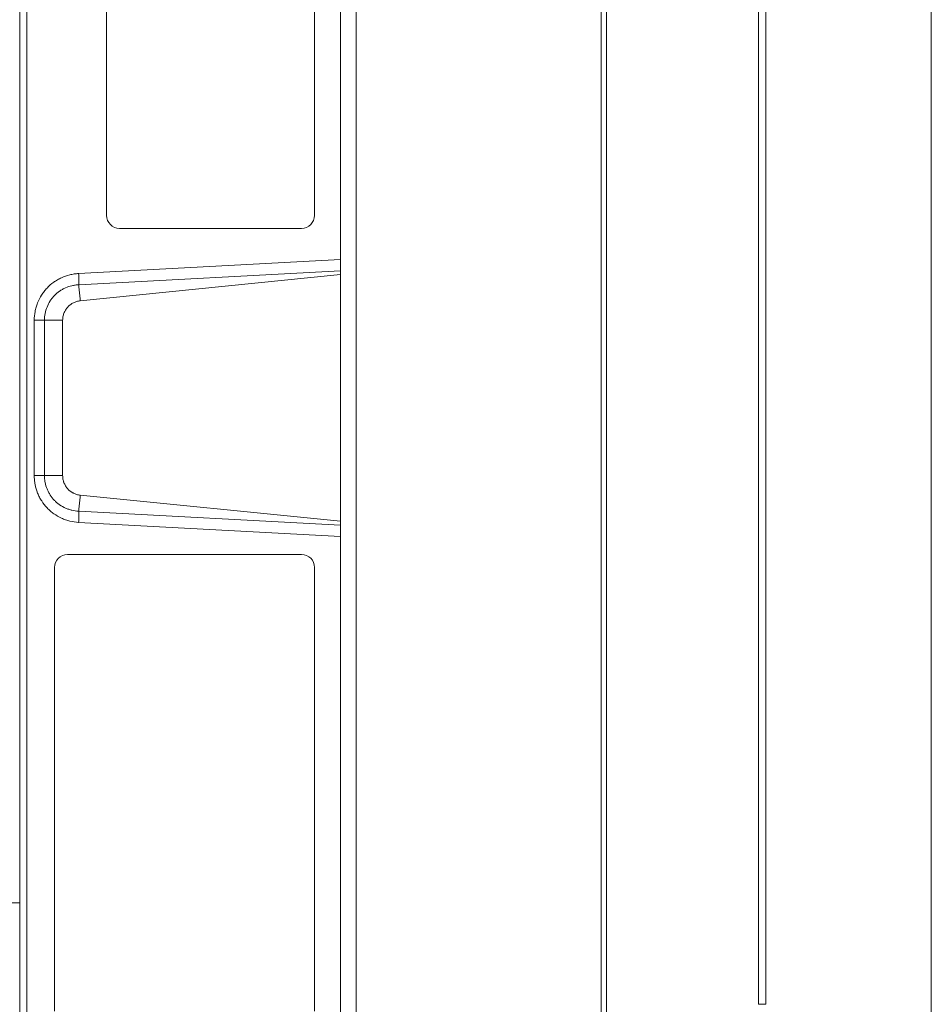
# Model space of a CAD drawing. Header units: millimetres. Extents: x 4 to 836, y 5 to 589.
# Tile 93 of 163: x 476 to 511, y 445 to 483. Entities that reach past the tile are written whole.
import ezdxf

# ---------------------------------------------------------------- set-up
doc = ezdxf.new("R2010")
doc.units = ezdxf.units.MM
doc.layers.add('1', color=7, linetype='Continuous', true_color=0xffffff)

msp = doc.modelspace()

# ---------------------------------------------------------------- linework, layer by layer
at = {"layer": '1', "color": 251, "linetype": 'Continuous', "lineweight": 18}
msp.add_line((510.845, 561.966), (510.845, 423.255), dxfattribs=at)
at = {"layer": '1', "color": 143, "linetype": 'Continuous', "lineweight": 18}
for p, q in [((488.795, 432.674), (488.795, 552.547)), ((504.495, 540.353), (504.495, 444.869)), ((475.895, 443.899), (475.895, 483.953)), ((488.195, 473.417), (488.195, 472.986)), ((488.195, 472.986), (488.195, 472.84)), ((488.195, 472.84), (478.219, 471.837)), ((488.195, 472.84), (488.195, 463.382)), ((477.542, 471.087), (477.542, 465.135)), ((478.219, 464.384), (488.195, 463.382)), ((488.195, 463.236), (488.195, 463.382)), ((488.195, 463.236), (488.195, 462.805))]:
    msp.add_line(p, q, dxfattribs=at)
at = {"layer": '1', "color": 143, "linetype": 'Continuous', "lineweight": 13}
for p, q in [((498.184, 438.444), (498.184, 546.777)), ((498.394, 546.774), (498.394, 438.448)), ((504.223, 444.869), (504.223, 540.353)), ((476.171, 483.953), (476.171, 443.899)), ((478.153, 472.881), (488.195, 473.417)), ((488.195, 472.986), (478.157, 472.451)), ((476.453, 465.135), (476.453, 471.087)), ((476.845, 471.087), (476.845, 465.135)), ((476.845, 471.087), (477.542, 471.087)), ((477.542, 465.135), (476.845, 465.135)), ((478.157, 463.771), (488.195, 463.236)), ((488.195, 462.805), (478.155, 463.34)), ((504.495, 444.869), (504.223, 444.869))]:
    msp.add_line(p, q, dxfattribs=at)
at = {"layer": '1', "color": 18, "linetype": 'Continuous', "lineweight": 18}
for p, q in [((479.225, 510.111), (479.225, 475.111)), ((487.198, 475.111), (487.198, 510.111)), ((479.723, 474.611), (486.7, 474.611)), ((486.7, 462.111), (477.73, 462.111)), ((477.231, 461.611), (477.231, 444.611)), ((487.198, 444.611), (487.198, 461.611))]:
    msp.add_line(p, q, dxfattribs=at)
for centre, start_param, end_param in [((479.723, 475.111), 4.712389, 6.283185), ((486.7, 475.111), 0, 1.570796), ((477.73, 461.611), 3.141593, 4.712389), ((486.7, 461.611), 1.570796, 3.141593)]:
    msp.add_ellipse(centre, major_axis=(0, -0.5), ratio=0.996711, start_param=start_param, end_param=end_param, dxfattribs=at)
at = {"layer": '1', "color": 143, "linetype": 'Continuous', "lineweight": 18}
for centre, ratio, start_param, end_param in [((476.412, 471.087), 0.000412, 1.651929, 2.617995), ((476.412, 465.135), 0.000455, 1.651919, 2.61797)]:
    msp.add_ellipse(centre, major_axis=(-0.5, 0), ratio=ratio, start_param=start_param, end_param=end_param, dxfattribs=at)
at = {"layer": '1', "color": 9, "linetype": 'Continuous', "lineweight": 18}
msp.add_ellipse((406.761, 456.652), major_axis=(71.634, -7.505), ratio=0.03471, start_param=5.87462, end_param=6.021854, dxfattribs=at)
at = {"layer": '1', "color": 143, "linetype": 'Continuous', "lineweight": 18}
for points in [[(488.195, 511.805), (488.195, 473.417)], [(488.195, 462.805), (488.195, 432.673)]]:
    msp.add_open_spline(points, degree=1, dxfattribs=at)
at = {"layer": '1', "color": 143, "linetype": 'Continuous', "lineweight": 13}
for points, knots in [([(476.453, 471.087), (476.453, 471.202), (476.464, 471.314), (476.496, 471.48), (476.509, 471.535), (476.541, 471.644), (476.56, 471.698), (476.623, 471.858), (476.675, 471.959), (476.766, 472.102), (476.798, 472.149), (476.851, 472.216), (476.869, 472.238), (476.906, 472.282), (476.925, 472.303), (477.023, 472.406), (477.108, 472.481), (477.247, 472.579), (477.294, 472.61), (477.369, 472.653), (477.394, 472.667), (477.444, 472.693), (477.47, 472.705), (477.599, 472.764), (477.705, 472.802), (477.843, 472.837), (477.871, 472.843), (477.927, 472.854), (477.955, 472.859), (478.039, 472.872), (478.096, 472.878), (478.153, 472.881)], [0, 0, 0, 0, 0.125, 0.125, 0.1875, 0.1875, 0.25, 0.25, 0.375, 0.375, 0.4375, 0.4375, 0.46875, 0.46875, 0.5, 0.5, 0.625, 0.625, 0.6875, 0.6875, 0.71875, 0.71875, 0.75, 0.75, 0.875, 0.875, 0.90625, 0.90625, 0.9375, 0.9375, 1, 1, 1, 1]), ([(478.157, 472.451), (478.159, 472.472), (478.161, 472.499), (478.162, 472.561), (478.162, 472.595), (478.162, 472.671), (478.161, 472.711), (478.158, 472.795), (478.156, 472.838), (478.153, 472.881)], [0, 0, 0, 0, 0.25, 0.25, 0.5, 0.5, 0.75, 0.75, 1, 1, 1, 1]), ([(478.157, 472.451), (478.114, 472.449), (478.07, 472.445), (478.005, 472.436), (477.983, 472.432), (477.94, 472.424), (477.919, 472.42), (477.813, 472.394), (477.731, 472.367), (477.632, 472.322), (477.612, 472.313), (477.573, 472.294), (477.554, 472.283), (477.497, 472.251), (477.46, 472.228), (477.353, 472.154), (477.287, 472.097), (477.211, 472.019), (477.196, 472.002), (477.168, 471.969), (477.154, 471.952), (477.113, 471.901), (477.088, 471.865), (477.018, 471.756), (476.978, 471.678), (476.912, 471.515), (476.887, 471.431), (476.854, 471.261), (476.845, 471.175), (476.845, 471.087)], [0, 0, 0, 0, 0.0625, 0.0625, 0.09375, 0.09375, 0.125, 0.125, 0.25, 0.25, 0.28125, 0.28125, 0.3125, 0.3125, 0.375, 0.375, 0.5, 0.5, 0.53125, 0.53125, 0.5625, 0.5625, 0.625, 0.625, 0.75, 0.75, 0.875, 0.875, 1, 1, 1, 1]), ([(478.155, 463.34), (478.04, 463.347), (477.929, 463.364), (477.765, 463.404), (477.711, 463.421), (477.63, 463.449), (477.604, 463.459), (477.551, 463.48), (477.525, 463.491), (477.395, 463.551), (477.297, 463.607), (477.159, 463.705), (477.114, 463.74), (477.049, 463.796), (477.028, 463.815), (476.987, 463.855), (476.967, 463.875), (476.869, 463.978), (476.799, 464.067), (476.708, 464.211), (476.679, 464.26), (476.64, 464.337), (476.628, 464.363), (476.604, 464.415), (476.593, 464.441), (476.54, 464.573), (476.508, 464.681), (476.481, 464.821), (476.476, 464.849), (476.467, 464.906), (476.464, 464.934), (476.455, 465.02), (476.453, 465.077), (476.453, 465.135)], [0, 0, 0, 0, 0.125, 0.125, 0.1875, 0.1875, 0.21875, 0.21875, 0.25, 0.25, 0.375, 0.375, 0.4375, 0.4375, 0.46875, 0.46875, 0.5, 0.5, 0.625, 0.625, 0.6875, 0.6875, 0.71875, 0.71875, 0.75, 0.75, 0.875, 0.875, 0.90625, 0.90625, 0.9375, 0.9375, 1, 1, 1, 1]), ([(476.845, 465.135), (476.845, 465.091), (476.847, 465.047), (476.854, 464.981), (476.857, 464.959), (476.863, 464.916), (476.867, 464.894), (476.888, 464.787), (476.913, 464.704), (476.962, 464.582), (476.98, 464.543), (477.021, 464.464), (477.043, 464.427), (477.113, 464.317), (477.167, 464.249), (477.243, 464.17), (477.258, 464.155), (477.29, 464.125), (477.307, 464.11), (477.357, 464.068), (477.391, 464.041), (477.498, 463.967), (477.573, 463.925), (477.674, 463.881), (477.694, 463.872), (477.734, 463.856), (477.755, 463.849), (477.817, 463.828), (477.858, 463.816), (477.984, 463.787), (478.07, 463.775), (478.157, 463.771)], [0, 0, 0, 0, 0.0625, 0.0625, 0.09375, 0.09375, 0.125, 0.125, 0.25, 0.25, 0.3125, 0.3125, 0.375, 0.375, 0.5, 0.5, 0.53125, 0.53125, 0.5625, 0.5625, 0.625, 0.625, 0.75, 0.75, 0.78125, 0.78125, 0.8125, 0.8125, 0.875, 0.875, 1, 1, 1, 1]), ([(478.157, 463.771), (478.159, 463.749), (478.161, 463.722), (478.162, 463.661), (478.163, 463.626), (478.162, 463.551), (478.161, 463.51), (478.159, 463.427), (478.157, 463.383), (478.155, 463.34)], [0, 0, 0, 0, 0.25, 0.25, 0.5, 0.5, 0.75, 0.75, 1, 1, 1, 1])]:
    msp.add_open_spline(points, degree=3, knots=knots, dxfattribs=at)
for points in [[(478.219, 471.837), (478.157, 472.451)], [(478.219, 464.384), (478.157, 463.771)]]:
    msp.add_open_spline(points, degree=1, dxfattribs=at)
at = {"layer": '1', "color": 143, "linetype": 'Continuous', "lineweight": 18}
for points, knots in [([(478.219, 471.837), (478.196, 471.835), (478.173, 471.831), (478.128, 471.822), (478.105, 471.817), (478.039, 471.797), (477.996, 471.78), (477.934, 471.749), (477.914, 471.738), (477.885, 471.72), (477.875, 471.713), (477.856, 471.7), (477.827, 471.68), (477.801, 471.658), (477.767, 471.626), (477.75, 471.61), (477.704, 471.558), (477.677, 471.521), (477.641, 471.462), (477.63, 471.442), (477.609, 471.4), (477.6, 471.379), (477.575, 471.314), (477.563, 471.27), (477.552, 471.213), (477.551, 471.202), (477.547, 471.179), (477.546, 471.167), (477.543, 471.133), (477.542, 471.11), (477.542, 471.087)], [0, 0, 0, 0, 0.0625, 0.0625, 0.125, 0.125, 0.25, 0.25, 0.3125, 0.3125, 0.34375, 0.34375, 0.375, 0.4375, 0.4375, 0.5, 0.5, 0.625, 0.625, 0.6875, 0.6875, 0.75, 0.75, 0.875, 0.875, 0.90625, 0.90625, 0.9375, 0.9375, 1, 1, 1, 1]), ([(477.542, 465.135), (477.542, 465.088), (477.546, 465.042), (477.559, 464.975), (477.564, 464.952), (477.573, 464.919), (477.577, 464.908), (477.584, 464.886), (477.588, 464.875), (477.609, 464.821), (477.629, 464.779), (477.664, 464.72), (477.677, 464.701), (477.705, 464.664), (477.72, 464.646), (477.766, 464.594), (477.8, 464.563), (477.855, 464.522), (477.874, 464.508), (477.903, 464.49), (477.913, 464.484), (477.934, 464.473), (477.944, 464.467), (477.995, 464.441), (478.038, 464.425), (478.105, 464.405), (478.127, 464.399), (478.173, 464.39), (478.196, 464.387), (478.219, 464.384)], [0, 0, 0, 0, 0.125, 0.125, 0.1875, 0.1875, 0.21875, 0.21875, 0.25, 0.25, 0.375, 0.375, 0.4375, 0.4375, 0.5, 0.5, 0.625, 0.625, 0.6875, 0.6875, 0.71875, 0.71875, 0.75, 0.75, 0.875, 0.875, 0.9375, 0.9375, 1, 1, 1, 1])]:
    msp.add_open_spline(points, degree=3, knots=knots, dxfattribs=at)

doc.saveas('drawing.dxf')
